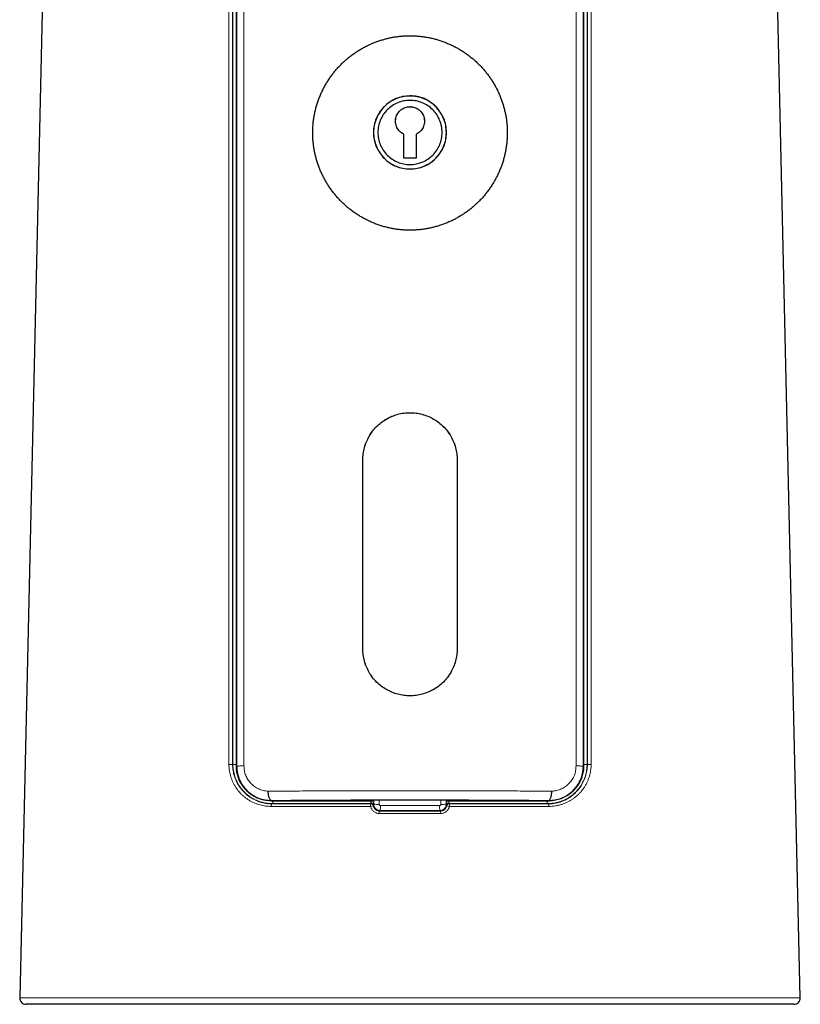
# Model space of a CAD drawing. Header units: millimetres. Extents: x 8 to 947, y 12 to 1137.
# Tile 27 of 41: x 459 to 521, y 655 to 733. Entities that reach past the tile are written whole.
import ezdxf

# ---------------------------------------------------------------- set-up
doc = ezdxf.new("R2010")
doc.units = ezdxf.units.MM

msp = doc.modelspace()

# ---------------------------------------------------------------- linework, layer by layer
at = {"color": 8, "linetype": 'Continuous', "lineweight": 0}
for p, q in [((476.333, 674.046), (476.337, 807.5)), ((476.869, 807.522), (476.888, 674.067)), ((503.255, 674.067), (503.274, 807.522)), ((503.807, 807.5), (503.811, 674.046)), ((486.328, 698.372), (486.322, 698.373)), ((493.815, 698.372), (493.822, 698.373)), ((486.328, 683.376), (486.322, 683.377)), ((493.815, 683.376), (493.822, 683.377)), ((475.988, 674.18), (476.016, 674.181)), ((476.29, 674.046), (476.333, 674.046)), ((503.853, 674.046), (503.811, 674.046)), ((504.127, 674.181), (504.155, 674.18)), ((479.072, 671.294), (479.072, 671.322)), ((479.122, 671.077), (479.122, 671.046)), ((486.968, 671.273), (486.968, 671.338)), ((487.189, 671.339), (487.189, 671.268)), ((487.195, 671.022), (487.195, 671.339)), ((487.631, 671.34), (487.63, 671.013)), ((492.513, 671.013), (492.513, 671.34)), ((492.948, 671.339), (492.948, 671.022)), ((492.954, 671.268), (492.954, 671.339)), ((493.176, 671.338), (493.176, 671.273)), ((501.021, 671.046), (501.022, 671.077)), ((501.071, 671.294), (501.071, 671.322)), ((487.187, 671.015), (487.195, 671.022)), ((487.695, 670.522), (487.653, 670.48)), ((492.491, 670.48), (492.448, 670.522)), ((492.948, 671.022), (492.956, 671.015)), ((459.083, 655.642), (521.06, 655.642))]:
    msp.add_line(p, q, dxfattribs=at)
at = {"color": 7, "linetype": 'Continuous', "lineweight": 30}
for p, q in [((461.114, 744.931), (459.083, 655.642)), ((521.06, 655.642), (519.029, 744.932)), ((489.572, 722.338), (489.572, 724.253)), ((489.573, 724.252), (489.572, 724.253)), ((489.573, 722.34), (489.573, 724.252)), ((490.57, 724.252), (490.572, 724.253)), ((490.57, 724.252), (490.57, 722.34)), ((490.572, 724.253), (490.572, 722.338)), ((489.573, 722.34), (489.572, 722.338)), ((490.572, 722.338), (489.572, 722.338)), ((490.57, 722.34), (489.573, 722.34)), ((490.57, 722.34), (490.572, 722.338)), ((486.322, 683.377), (486.322, 698.373)), ((486.328, 683.376), (486.328, 698.372)), ((493.815, 698.372), (493.815, 683.376)), ((493.822, 698.373), (493.822, 683.377)), ((520.56, 655.131), (459.583, 655.131))]:
    msp.add_line(p, q, dxfattribs=at)
at = {"color": 8, "linetype": 'Continuous', "lineweight": 0, "flags": 128}
for points in [[(479.196, 671.272), (479.195, 671.239), (479.191, 671.206), (479.186, 671.175), (479.178, 671.148), (479.169, 671.124), (479.159, 671.104), (479.147, 671.09), (479.135, 671.08), (479.122, 671.077)], [(486.966, 671.049), (486.991, 671.073), (486.995, 671.077)], [(486.971, 671.146), (487.008, 671.145), (487.043, 671.14), (487.077, 671.131), (487.108, 671.119), (487.135, 671.102), (487.157, 671.083), (487.173, 671.062), (487.184, 671.038), (487.187, 671.015)], [(492.956, 671.015), (492.96, 671.038), (492.97, 671.062), (492.986, 671.083), (493.008, 671.102), (493.035, 671.119), (493.066, 671.131), (493.1, 671.14), (493.136, 671.145), (493.172, 671.146)], [(493.149, 671.077), (493.173, 671.053), (493.177, 671.049)], [(501.022, 671.077), (501.009, 671.08), (500.996, 671.09), (500.985, 671.104), (500.974, 671.124), (500.965, 671.148), (500.958, 671.175), (500.952, 671.206), (500.949, 671.239), (500.947, 671.272)], [(479.122, 671.046), (479.11, 671.043), (479.098, 671.034), (479.087, 671.019), (479.077, 671), (479.068, 670.976), (479.061, 670.948), (479.056, 670.917), (479.053, 670.885), (479.051, 670.851)], [(487.191, 670.915), (487.174, 670.897), (487.163, 670.887)], [(492.98, 670.887), (492.963, 670.904), (492.952, 670.915)], [(501.021, 671.046), (501.034, 671.043), (501.045, 671.034), (501.056, 671.019), (501.066, 671), (501.075, 670.976), (501.082, 670.948), (501.087, 670.917), (501.091, 670.885), (501.092, 670.851)]]:
    msp.add_lwpolyline(points, dxfattribs=at)
at = {"color": 8, "linetype": 'Continuous', "lineweight": 0}
for centre, radius, start, end in [((475.792, 670.95), 3.236, 86.52786, 91.7355), ((476.207, 677.306), 3.131, 266.49941, 271.53518), ((503.936, 677.304), 3.129, 268.4683, 273.50093), ((504.351, 670.95), 3.236, 88.2645, 93.47214), ((487.027, 668.77), 2.503, 86.28661, 91.36271), ((486.995, 670.877), 0.2, 10.90903, 90.08718), ((493.149, 670.877), 0.2, 89.91282, 169.09097), ((493.12, 668.57), 2.703, 88.82532, 93.52536), ((487.437, 670.902), 0.494, 162.67354, 185.63159), ((487.261, 669.526), 1.364, 94.11234, 103.3315), ((486.967, 670.849), 0.2, 10.91351, 90.08819), ((487.522, 676.248), 5.236, 266.42038, 271.18558), ((488.259, 670.332), 0.625, 166.32367, 184.38371), ((486.512, 670.822), 1.221, 345.79503, 4.29194), ((493.632, 670.822), 1.221, 175.70806, 194.20497), ((491.834, 670.328), 0.674, 356.28459, 13.00803), ((492.621, 676.248), 5.236, 268.81442, 273.57962), ((493.177, 670.849), 0.2, 89.91181, 169.08649), ((492.866, 669.419), 1.472, 77.00692, 85.54924), ((492.667, 670.898), 0.532, 355.20348, 16.4914)]:
    msp.add_arc(centre, radius, start, end, dxfattribs=at)
at = {"color": 7, "linetype": 'Continuous', "lineweight": 30}
for centre, start, end in [((459.583, 655.631), 178.69715, 270), ((520.56, 655.631), 270, 1.30285)]:
    msp.add_arc(centre, 0.5, start, end, dxfattribs=at)
at = {"color": 8, "linetype": 'Continuous', "lineweight": 0}
for major_axis, start_param, end_param in [((30.443, 0), 4.632842, 4.791936), ((28.029, 0), 4.627493, 4.797285)]:
    msp.add_ellipse((490.072, 671.01), major_axis=major_axis, ratio=0.017455, start_param=start_param, end_param=end_param, dxfattribs=at)
for points, knots in [([(475.694, 674.185), (475.693, 685.149), (475.691, 707.076), (475.688, 743.996), (475.685, 777.449), (475.683, 799.938), (475.683, 807.435)], [0, 0, 0, 0, 0.246833, 0.493666, 0.831222, 1, 1, 1, 1]), ([(475.987, 807.43), (475.987, 799.934), (475.987, 777.445), (475.988, 743.992), (475.988, 707.071), (475.988, 685.144), (475.988, 674.18)], [0, 0, 0, 0, 0.168778, 0.506334, 0.753167, 1, 1, 1, 1]), ([(476.016, 674.181), (476.016, 681.677), (476.016, 704.167), (476.016, 737.62), (476.016, 774.54), (476.015, 796.467), (476.015, 807.431)], [0, 0, 0, 0, 0.168777, 0.506331, 0.753165, 1, 1, 1, 1]), ([(504.128, 807.431), (504.128, 799.934), (504.128, 777.445), (504.128, 743.992), (504.128, 707.072), (504.128, 685.144), (504.127, 674.181)], [0, 0, 0, 0, 0.168777, 0.506331, 0.753165, 1, 1, 1, 1]), ([(504.155, 674.18), (504.155, 681.677), (504.156, 704.167), (504.156, 737.62), (504.156, 774.54), (504.156, 796.467), (504.156, 807.43)], [0, 0, 0, 0, 0.168778, 0.506334, 0.753167, 1, 1, 1, 1]), ([(504.461, 807.435), (504.46, 796.472), (504.458, 774.545), (504.454, 737.625), (504.452, 704.171), (504.45, 681.682), (504.449, 674.185)], [0, 0, 0, 0, 0.246833, 0.493666, 0.831222, 1, 1, 1, 1]), ([(479.051, 670.851), (478.977, 670.853), (478.827, 670.855), (478.604, 670.879), (478.383, 670.916), (478.165, 670.967), (477.951, 671.032), (477.737, 671.114), (477.523, 671.213), (477.311, 671.331), (477.106, 671.464), (476.911, 671.612), (476.728, 671.774), (476.557, 671.949), (476.398, 672.138), (476.252, 672.339), (476.121, 672.551), (476.009, 672.768), (475.916, 672.986), (475.84, 673.205), (475.779, 673.431), (475.733, 673.66), (475.708, 673.864), (475.696, 674.039), (475.695, 674.136), (475.694, 674.185)], [0, 0, 0, 0, 0.0435098, 0.0871829, 0.1309425, 0.1747058, 0.2183873, 0.2619028, 0.3092492, 0.3567613, 0.4043227, 0.4518215, 0.4991566, 0.5459955, 0.5930332, 0.6401195, 0.6871208, 0.7339289, 0.7764714, 0.8192042, 0.8619879, 0.9046942, 0.9472143, 0.9736071, 1, 1, 1, 1]), ([(475.988, 674.18), (475.988, 674.18), (475.988, 674.135), (475.99, 674.043), (476.001, 673.879), (476.025, 673.688), (476.067, 673.472), (476.124, 673.26), (476.195, 673.054), (476.282, 672.849), (476.386, 672.645), (476.509, 672.446), (476.645, 672.257), (476.793, 672.08), (476.952, 671.915), (477.124, 671.763), (477.305, 671.623), (477.496, 671.498), (477.695, 671.387), (477.907, 671.288), (478.134, 671.203), (478.374, 671.134), (478.62, 671.084), (478.87, 671.053), (479.038, 671.046), (479.122, 671.046), (479.122, 671.046)], [0, 0, 0, 0, 0.0000115, 0.0263228, 0.052634, 0.0950718, 0.1376968, 0.180401, 0.2230548, 0.2655169, 0.3123403, 0.3593563, 0.4064581, 0.4535123, 0.500368, 0.5477729, 0.59534, 0.6429691, 0.6905493, 0.7379653, 0.7902321, 0.842713, 0.895261, 0.9477309, 0.9999885, 1, 1, 1, 1]), ([(479.122, 671.077), (479.122, 671.077), (479.041, 671.077), (478.879, 671.083), (478.638, 671.112), (478.4, 671.158), (478.177, 671.221), (477.97, 671.295), (477.777, 671.38), (477.59, 671.478), (477.41, 671.588), (477.23, 671.715), (477.052, 671.862), (476.88, 672.028), (476.719, 672.209), (476.575, 672.399), (476.447, 672.596), (476.337, 672.801), (476.241, 673.014), (476.16, 673.236), (476.097, 673.465), (476.051, 673.7), (476.022, 673.939), (476.016, 674.1), (476.016, 674.18), (476.016, 674.181)], [0, 0, 0, 0, 0.0000117, 0.0508812, 0.1018859, 0.1528944, 0.2037688, 0.2480297, 0.2924247, 0.336862, 0.3812512, 0.4255074, 0.47515, 0.5249329, 0.5747041, 0.6243309, 0.6710717, 0.7179547, 0.7648258, 0.8115501, 0.8585792, 0.9057798, 0.9529715, 0.9999883, 1, 1, 1, 1]), ([(476.333, 674.046), (476.344, 674.048), (476.366, 674.052), (476.487, 674.058), (476.661, 674.064), (476.813, 674.066), (476.888, 674.067)], [0, 0, 0, 0, 0.245451, 0.5, 0.754549, 1, 1, 1, 1]), ([(479.072, 671.322), (478.903, 671.331), (478.562, 671.347), (478.07, 671.49), (477.607, 671.718), (477.188, 672.035), (476.832, 672.441), (476.557, 672.923), (476.37, 673.465), (476.345, 673.851), (476.333, 674.046)], [0, 0, 0, 0, 0.121118, 0.242673, 0.364772, 0.487832, 0.612886, 0.739949, 0.868698, 1, 1, 1, 1]), ([(476.888, 674.067), (476.894, 673.94), (476.907, 673.684), (477.021, 673.315), (477.195, 672.973), (477.436, 672.67), (477.725, 672.416), (478.059, 672.223), (478.425, 672.095), (478.685, 672.069), (478.817, 672.056)], [0, 0, 0, 0, 0.117796, 0.238404, 0.360408, 0.483423, 0.61273, 0.7391, 0.866807, 1, 1, 1, 1]), ([(501.021, 671.046), (501.021, 671.046), (501.104, 671.046), (501.268, 671.053), (501.511, 671.082), (501.751, 671.129), (501.976, 671.192), (502.186, 671.268), (502.381, 671.354), (502.57, 671.453), (502.752, 671.565), (502.933, 671.694), (503.113, 671.842), (503.288, 672.012), (503.451, 672.195), (503.596, 672.388), (503.724, 672.588), (503.835, 672.793), (503.931, 673.008), (504.011, 673.231), (504.075, 673.462), (504.121, 673.698), (504.149, 673.938), (504.155, 674.1), (504.155, 674.18), (504.155, 674.18)], [0, 0, 0, 0, 0.000012, 0.051074, 0.10227, 0.153471, 0.204539, 0.249035, 0.293663, 0.338333, 0.382955, 0.427446, 0.477474, 0.527643, 0.577798, 0.627808, 0.674274, 0.720882, 0.767474, 0.813918, 0.860355, 0.906965, 0.953566, 0.999988, 1, 1, 1, 1]), ([(504.127, 674.181), (504.127, 674.18), (504.127, 674.124), (504.124, 674.01), (504.109, 673.824), (504.079, 673.622), (504.032, 673.407), (503.969, 673.197), (503.893, 672.992), (503.801, 672.789), (503.691, 672.589), (503.563, 672.392), (503.422, 672.207), (503.269, 672.033), (503.104, 671.873), (502.928, 671.726), (502.741, 671.593), (502.546, 671.473), (502.344, 671.369), (502.135, 671.28), (501.92, 671.207), (501.701, 671.149), (501.477, 671.108), (501.25, 671.083), (501.098, 671.077), (501.022, 671.077), (501.022, 671.077)], [0, 0, 0, 0, 0.000012, 0.033312, 0.066613, 0.109798, 0.15317, 0.196619, 0.240015, 0.28322, 0.330663, 0.378305, 0.42603, 0.473703, 0.521173, 0.568952, 0.6169, 0.664912, 0.712871, 0.76066, 0.808416, 0.85634, 0.904318, 0.952236, 0.999988, 1, 1, 1, 1]), ([(503.811, 674.046), (503.799, 673.85), (503.775, 673.464), (503.589, 672.921), (503.313, 672.44), (502.955, 672.036), (502.537, 671.716), (502.074, 671.488), (501.582, 671.346), (501.241, 671.33), (501.071, 671.322)], [0, 0, 0, 0, 0.131927, 0.26017, 0.386661, 0.512101, 0.635628, 0.757336, 0.878482, 1, 1, 1, 1]), ([(504.449, 674.185), (504.448, 674.116), (504.446, 673.979), (504.425, 673.774), (504.394, 673.571), (504.35, 673.371), (504.289, 673.159), (504.209, 672.938), (504.106, 672.709), (503.987, 672.49), (503.859, 672.292), (503.726, 672.114), (503.59, 671.954), (503.445, 671.804), (503.292, 671.664), (503.126, 671.529), (502.945, 671.401), (502.75, 671.283), (502.547, 671.178), (502.339, 671.086), (502.114, 671.006), (501.873, 670.939), (501.616, 670.889), (501.355, 670.857), (501.18, 670.853), (501.092, 670.851)], [0, 0, 0, 0, 0.037219, 0.074569, 0.111971, 0.149332, 0.18656, 0.233035, 0.279656, 0.326293, 0.372788, 0.412741, 0.452804, 0.492912, 0.532989, 0.572956, 0.617382, 0.661939, 0.706545, 0.751109, 0.79554, 0.846591, 0.897775, 0.948955, 1, 1, 1, 1]), ([(501.326, 672.056), (501.459, 672.069), (501.718, 672.095), (502.085, 672.223), (502.419, 672.416), (502.71, 672.674), (502.954, 672.975), (503.131, 673.314), (503.239, 673.681), (503.25, 673.937), (503.255, 674.067)], [0, 0, 0, 0, 0.133164, 0.260801, 0.387057, 0.516217, 0.642891, 0.762294, 0.879537, 1, 1, 1, 1]), ([(503.811, 674.046), (503.8, 674.048), (503.777, 674.052), (503.656, 674.058), (503.482, 674.064), (503.33, 674.066), (503.255, 674.067)], [0, 0, 0, 0, 0.245451, 0.5, 0.754549, 1, 1, 1, 1]), ([(478.817, 672.056), (479.417, 672.061), (480.616, 672.07), (482.464, 672.081), (484.339, 672.09), (486.238, 672.096), (488.151, 672.1), (490.072, 672.101), (491.992, 672.1), (493.906, 672.096), (495.804, 672.09), (497.679, 672.081), (499.527, 672.07), (500.727, 672.061), (501.326, 672.056)], [0, 0, 0, 0, 0.083336, 0.166671, 0.250004, 0.333336, 0.416668, 0.5, 0.583332, 0.666663, 0.749996, 0.833329, 0.916664, 1, 1, 1, 1]), ([(478.706, 671.316), (478.72, 671.313), (478.807, 671.295), (478.97, 671.278), (479.121, 671.274), (479.196, 671.272)], [0, 0, 0, 0, 0.084404, 0.542808, 1, 1, 1, 1]), ([(501.071, 671.322), (500.481, 671.327), (499.304, 671.337), (497.495, 671.348), (495.666, 671.357), (493.817, 671.364), (491.951, 671.368), (490.073, 671.369), (488.191, 671.367), (486.319, 671.364), (484.467, 671.357), (482.639, 671.348), (480.835, 671.337), (479.661, 671.327), (479.072, 671.322)], [0, 0, 0, 0, 0.083927, 0.167332, 0.250423, 0.333408, 0.416493, 0.499879, 0.583513, 0.667044, 0.750223, 0.833146, 0.916295, 1, 1, 1, 1]), ([(486.995, 671.077), (486.783, 671.077), (486.359, 671.077), (485.726, 671.077), (485.095, 671.077), (484.464, 671.077), (483.835, 671.077), (483.207, 671.077), (482.583, 671.077), (481.928, 671.077), (481.243, 671.077), (480.529, 671.077), (479.822, 671.077), (479.354, 671.077), (479.122, 671.077), (479.122, 671.077)], [0, 0, 0, 0, 0.078472, 0.156963, 0.235454, 0.313926, 0.393025, 0.472143, 0.551261, 0.63036, 0.722642, 0.814924, 0.907458, 0.999993, 1, 1, 1, 1]), ([(479.196, 671.272), (479.427, 671.272), (479.889, 671.272), (480.592, 671.272), (481.301, 671.272), (481.979, 671.272), (482.623, 671.272), (483.232, 671.272), (483.845, 671.272), (484.462, 671.273), (485.084, 671.273), (485.71, 671.273), (486.338, 671.273), (486.758, 671.273), (486.968, 671.273)], [0, 0, 0, 0, 0.092838, 0.185675, 0.278767, 0.371858, 0.45006, 0.528281, 0.606502, 0.684704, 0.763518, 0.842352, 0.921186, 1, 1, 1, 1]), ([(486.971, 671.146), (486.971, 671.155), (486.97, 671.173), (486.968, 671.205), (486.968, 671.238), (486.968, 671.261), (486.968, 671.273)], [0, 0, 0, 0, 0.2579559, 0.4979137, 0.7449992, 1, 1, 1, 1]), ([(486.995, 671.077), (486.993, 671.078), (486.991, 671.079), (486.986, 671.089), (486.98, 671.103), (486.974, 671.121), (486.972, 671.138), (486.971, 671.146)], [0, 0, 0, 0, 0.200181, 0.39817, 0.60151, 0.797682, 1, 1, 1, 1]), ([(487.189, 671.268), (487.189, 671.244), (487.189, 671.199), (487.189, 671.133), (487.188, 671.07), (487.188, 671.033), (487.187, 671.015)], [0, 0, 0, 0, 0.255468, 0.495547, 0.742645, 1, 1, 1, 1]), ([(492.956, 671.015), (492.956, 671.033), (492.955, 671.071), (492.955, 671.134), (492.954, 671.2), (492.954, 671.245), (492.954, 671.268)], [0, 0, 0, 0, 0.253313, 0.514882, 0.75397, 1, 1, 1, 1]), ([(493.172, 671.146), (493.171, 671.138), (493.169, 671.122), (493.164, 671.103), (493.158, 671.089), (493.152, 671.079), (493.15, 671.078), (493.149, 671.077)], [0, 0, 0, 0, 0.1903551, 0.3903605, 0.5960549, 0.795116, 1, 1, 1, 1]), ([(501.022, 671.077), (501.022, 671.077), (500.815, 671.077), (500.399, 671.077), (499.77, 671.077), (499.135, 671.077), (498.496, 671.077), (497.852, 671.077), (497.203, 671.077), (496.551, 671.077), (495.888, 671.077), (495.213, 671.077), (494.527, 671.077), (493.839, 671.077), (493.379, 671.077), (493.149, 671.077)], [0, 0, 0, 0, 0.000007, 0.082342, 0.1647, 0.247057, 0.329392, 0.411727, 0.494084, 0.576441, 0.658776, 0.74407, 0.829388, 0.914706, 1, 1, 1, 1]), ([(493.176, 671.273), (493.176, 671.262), (493.176, 671.239), (493.175, 671.206), (493.174, 671.174), (493.173, 671.155), (493.172, 671.146)], [0, 0, 0, 0, 0.238657, 0.484417, 0.738014, 1, 1, 1, 1]), ([(493.176, 671.273), (493.395, 671.273), (493.834, 671.273), (494.49, 671.273), (495.143, 671.273), (495.794, 671.273), (496.442, 671.272), (497.086, 671.272), (497.727, 671.272), (498.371, 671.272), (499.017, 671.272), (499.667, 671.272), (500.311, 671.272), (500.735, 671.272), (500.947, 671.272)], [0, 0, 0, 0, 0.082348, 0.164717, 0.247087, 0.329435, 0.411782, 0.494152, 0.576522, 0.65887, 0.74414, 0.829435, 0.91473, 1, 1, 1, 1]), ([(500.947, 671.272), (501.018, 671.274), (501.159, 671.278), (501.324, 671.294), (501.418, 671.313), (501.442, 671.317)], [0, 0, 0, 0, 0.425241, 0.851953, 1, 1, 1, 1]), ([(486.946, 670.853), (486.679, 670.853), (486.144, 670.853), (485.345, 670.853), (484.549, 670.853), (483.758, 670.853), (482.966, 670.853), (482.174, 670.852), (481.383, 670.852), (480.598, 670.852), (479.82, 670.851), (479.308, 670.851), (479.051, 670.851)], [0, 0, 0, 0, 0.099079, 0.19821, 0.297358, 0.396489, 0.495569, 0.596419, 0.697323, 0.798246, 0.89915, 1, 1, 1, 1]), ([(479.122, 671.046), (479.122, 671.046), (479.371, 671.047), (479.873, 671.047), (480.632, 671.047), (481.397, 671.047), (482.169, 671.048), (482.951, 671.048), (483.742, 671.048), (484.542, 671.048), (485.347, 671.049), (486.155, 671.049), (486.696, 671.049), (486.966, 671.049)], [0, 0, 0, 0, 0.000007, 0.099086, 0.198217, 0.297365, 0.396495, 0.495574, 0.596423, 0.697326, 0.798248, 0.899151, 1, 1, 1, 1]), ([(487.637, 670.284), (487.608, 670.286), (487.551, 670.288), (487.466, 670.304), (487.373, 670.333), (487.276, 670.38), (487.179, 670.449), (487.095, 670.534), (487.027, 670.631), (486.974, 670.738), (486.956, 670.815), (486.946, 670.853)], [0, 0, 0, 0, 0.088684, 0.177698, 0.266383, 0.389114, 0.511842, 0.633989, 0.756131, 0.878068, 1, 1, 1, 1]), ([(487.163, 670.887), (487.17, 670.859), (487.183, 670.804), (487.22, 670.728), (487.268, 670.658), (487.328, 670.598), (487.397, 670.549), (487.475, 670.51), (487.561, 670.485), (487.622, 670.482), (487.653, 670.48)], [0, 0, 0, 0, 0.122229, 0.244464, 0.366803, 0.489145, 0.611833, 0.73452, 0.867263, 1, 1, 1, 1]), ([(487.187, 671.015), (487.187, 671.003), (487.187, 670.979), (487.189, 670.952), (487.191, 670.932), (487.192, 670.918), (487.191, 670.916), (487.191, 670.915)], [0, 0, 0, 0, 0.187532, 0.37962, 0.582373, 0.788419, 1, 1, 1, 1]), ([(487.695, 670.522), (487.667, 670.524), (487.61, 670.527), (487.528, 670.549), (487.451, 670.583), (487.381, 670.631), (487.319, 670.689), (487.268, 670.757), (487.23, 670.833), (487.208, 670.905), (487.197, 670.968), (487.196, 671.004), (487.195, 671.022)], [0, 0, 0, 0, 0.107684, 0.215368, 0.322997, 0.430626, 0.538392, 0.646158, 0.753936, 0.861714, 0.930857, 1, 1, 1, 1]), ([(487.63, 671.013), (487.631, 671.006), (487.632, 670.988), (487.644, 670.96), (487.666, 670.934), (487.696, 670.917), (487.718, 670.914), (487.729, 670.913)], [0, 0, 0, 0, 0.139321, 0.355826, 0.571574, 0.786104, 1, 1, 1, 1]), ([(487.729, 670.913), (487.862, 670.913), (488.128, 670.913), (488.571, 670.912), (489.06, 670.912), (489.593, 670.911), (490.128, 670.911), (490.662, 670.911), (491.198, 670.912), (491.782, 670.912), (492.187, 670.913), (492.414, 670.913)], [0, 0, 0, 0, 0.085269, 0.170555, 0.284302, 0.398059, 0.511806, 0.625937, 0.740078, 0.854209, 1, 1, 1, 1]), ([(492.414, 670.913), (492.422, 670.914), (492.44, 670.915), (492.468, 670.927), (492.493, 670.95), (492.51, 670.98), (492.512, 671.002), (492.513, 671.013)], [0, 0, 0, 0, 0.139442, 0.353833, 0.568679, 0.784011, 1, 1, 1, 1]), ([(492.948, 671.022), (492.947, 670.994), (492.944, 670.938), (492.922, 670.856), (492.887, 670.779), (492.84, 670.709), (492.782, 670.647), (492.714, 670.596), (492.639, 670.558), (492.567, 670.535), (492.503, 670.524), (492.467, 670.523), (492.448, 670.522)], [0, 0, 0, 0, 0.10742, 0.214841, 0.322139, 0.429437, 0.536916, 0.644396, 0.752111, 0.859826, 0.929913, 1, 1, 1, 1]), ([(492.491, 670.48), (492.519, 670.481), (492.575, 670.484), (492.657, 670.506), (492.734, 670.541), (492.804, 670.589), (492.866, 670.647), (492.918, 670.717), (492.958, 670.797), (492.973, 670.857), (492.98, 670.887)], [0, 0, 0, 0, 0.122391, 0.244786, 0.367267, 0.489751, 0.612484, 0.735215, 0.867611, 1, 1, 1, 1]), ([(493.197, 670.853), (493.191, 670.826), (493.178, 670.77), (493.146, 670.69), (493.1, 670.605), (493.035, 670.519), (492.949, 670.436), (492.85, 670.37), (492.741, 670.321), (492.626, 670.291), (492.546, 670.286), (492.507, 670.284)], [0, 0, 0, 0, 0.088003, 0.1763421, 0.2643501, 0.3868988, 0.5094524, 0.6319994, 0.7545486, 0.8772748, 1, 1, 1, 1]), ([(492.952, 670.915), (492.952, 670.916), (492.951, 670.918), (492.952, 670.932), (492.954, 670.953), (492.956, 670.979), (492.956, 671.003), (492.956, 671.015)], [0, 0, 0, 0, 0.209511, 0.422211, 0.62043, 0.822186, 1, 1, 1, 1]), ([(493.177, 671.049), (493.434, 671.049), (493.947, 671.049), (494.715, 671.049), (495.479, 671.048), (496.243, 671.048), (497.005, 671.048), (497.765, 671.048), (498.52, 671.048), (499.168, 671.047), (499.711, 671.047), (500.15, 671.047), (500.587, 671.047), (500.877, 671.047), (501.021, 671.046), (501.021, 671.046)], [0, 0, 0, 0, 0.095779, 0.19159, 0.2874, 0.383179, 0.479969, 0.576791, 0.673613, 0.770403, 0.827774, 0.885144, 0.942569, 0.999993, 1, 1, 1, 1]), ([(501.092, 670.851), (500.946, 670.851), (500.655, 670.851), (500.215, 670.851), (499.773, 670.852), (499.23, 670.852), (498.583, 670.852), (497.831, 670.852), (497.074, 670.853), (496.309, 670.853), (495.538, 670.853), (494.761, 670.853), (493.981, 670.853), (493.458, 670.853), (493.197, 670.853)], [0, 0, 0, 0, 0.057372, 0.114744, 0.17217, 0.229596, 0.325375, 0.421185, 0.516996, 0.612775, 0.709565, 0.806388, 0.90321, 1, 1, 1, 1]), ([(492.507, 670.284), (492.374, 670.284), (491.975, 670.284), (491.309, 670.283), (490.536, 670.283), (489.791, 670.283), (489.072, 670.283), (488.354, 670.284), (487.876, 670.284), (487.637, 670.284)], [0, 0, 0, 0, 0.082052, 0.246167, 0.410394, 0.557633, 0.704872, 0.852436, 1, 1, 1, 1])]:
    msp.add_open_spline(points, degree=3, knots=knots, dxfattribs=at)
at = {"color": 7, "linetype": 'Continuous', "lineweight": 30}
for points, knots in [([(476.29, 674.046), (476.29, 682.093), (476.29, 703.107), (476.29, 731.125), (476.29, 765.104), (476.291, 788.574), (476.291, 805.041), (476.291, 807.5)], [0, 0, 0, 0, 0.180884, 0.472392, 0.629833, 0.944715, 1, 1, 1, 1]), ([(503.853, 807.5), (503.853, 800.5), (503.853, 779.492), (503.853, 751.48), (503.853, 716.462), (503.853, 692.985), (503.853, 676.512), (503.853, 674.046)], [0, 0, 0, 0, 0.157368, 0.472251, 0.629692, 0.944574, 1, 1, 1, 1]), ([(482.347, 724.348), (482.348, 724.243), (482.351, 724.031), (482.372, 723.715), (482.405, 723.4), (482.451, 723.083), (482.511, 722.766), (482.586, 722.449), (482.673, 722.135), (482.773, 721.829), (482.884, 721.531), (483.005, 721.24), (483.139, 720.955), (483.285, 720.673), (483.443, 720.395), (483.615, 720.122), (483.798, 719.856), (483.991, 719.598), (484.195, 719.349), (484.408, 719.108), (484.632, 718.876), (484.867, 718.652), (485.113, 718.436), (485.371, 718.228), (485.638, 718.031), (485.912, 717.847), (486.192, 717.675), (486.478, 717.516), (486.771, 717.369), (487.073, 717.233), (487.384, 717.108), (487.704, 716.997), (488.029, 716.899), (488.351, 716.818), (488.669, 716.752), (488.982, 716.7), (489.297, 716.661), (489.617, 716.635), (489.941, 716.623), (490.269, 716.624), (490.596, 716.64), (490.915, 716.668), (491.226, 716.71), (491.529, 716.762), (491.828, 716.826), (492.128, 716.903), (492.427, 716.993), (492.724, 717.096), (493.017, 717.211), (493.303, 717.336), (493.583, 717.473), (493.856, 717.62), (494.122, 717.778), (494.384, 717.948), (494.641, 718.129), (494.893, 718.323), (495.136, 718.527), (495.372, 718.741), (495.6, 718.966), (495.82, 719.201), (496.03, 719.446), (496.232, 719.701), (496.424, 719.967), (496.607, 720.244), (496.778, 720.529), (496.936, 720.819), (497.081, 721.114), (497.212, 721.414), (497.331, 721.719), (497.439, 722.033), (497.533, 722.354), (497.614, 722.683), (497.681, 723.016), (497.732, 723.344), (497.768, 723.666), (497.79, 723.982), (497.799, 724.299), (497.794, 724.62), (497.776, 724.943), (497.744, 725.269), (497.699, 725.593), (497.64, 725.908), (497.57, 726.214), (497.489, 726.511), (497.397, 726.804), (497.292, 727.096), (497.175, 727.386), (497.044, 727.673), (496.902, 727.955), (496.749, 728.23), (496.585, 728.497), (496.412, 728.757), (496.227, 729.01), (496.031, 729.257), (495.824, 729.498), (495.605, 729.733), (495.376, 729.958), (495.137, 730.174), (494.889, 730.38), (494.633, 730.577), (494.368, 730.762), (494.092, 730.939), (493.807, 731.105), (493.512, 731.26), (493.21, 731.402), (492.906, 731.53), (492.6, 731.644), (492.292, 731.743), (491.981, 731.83), (491.663, 731.905), (491.338, 731.966), (491.008, 732.014), (490.676, 732.047), (490.349, 732.066), (490.028, 732.071), (489.714, 732.062), (489.401, 732.041), (489.086, 732.007), (488.77, 731.96), (488.453, 731.898), (488.139, 731.824), (487.832, 731.737), (487.532, 731.64), (487.24, 731.531), (486.953, 731.411), (486.669, 731.278), (486.388, 731.133), (486.11, 730.974), (485.84, 730.805), (485.577, 730.624), (485.321, 730.433), (485.074, 730.232), (484.835, 730.02), (484.602, 729.797), (484.378, 729.563), (484.161, 729.316), (483.955, 729.061), (483.76, 728.798), (483.578, 728.528), (483.407, 728.251), (483.248, 727.968), (483.099, 727.674), (482.962, 727.372), (482.837, 727.06), (482.725, 726.743), (482.627, 726.418), (482.541, 726.083), (482.47, 725.741), (482.415, 725.395), (482.376, 725.047), (482.351, 724.698), (482.348, 724.465), (482.347, 724.348)], [0, 0, 0, 0, 0.006507, 0.01302, 0.019533, 0.02604, 0.032744, 0.039455, 0.046165, 0.05287, 0.059374, 0.065885, 0.072395, 0.0789, 0.085584, 0.092274, 0.098965, 0.105649, 0.112324, 0.119004, 0.125685, 0.132359, 0.139222, 0.146091, 0.152959, 0.159822, 0.166587, 0.173359, 0.18013, 0.186895, 0.193872, 0.200856, 0.207839, 0.214816, 0.221332, 0.227853, 0.234375, 0.24089, 0.247609, 0.254335, 0.26106, 0.267779, 0.274078, 0.280382, 0.286687, 0.292986, 0.299462, 0.305945, 0.312427, 0.318904, 0.325306, 0.331714, 0.338121, 0.344523, 0.351096, 0.357674, 0.364253, 0.370826, 0.377509, 0.384197, 0.390886, 0.397569, 0.404441, 0.411318, 0.418196, 0.425068, 0.431831, 0.4386, 0.445369, 0.452132, 0.459107, 0.466089, 0.473071, 0.480045, 0.486553, 0.493066, 0.49958, 0.506087, 0.512796, 0.519512, 0.526227, 0.532936, 0.539252, 0.545573, 0.551894, 0.55821, 0.564701, 0.571199, 0.577696, 0.584188, 0.590642, 0.5971, 0.603558, 0.610011, 0.616639, 0.623273, 0.629906, 0.636534, 0.64321, 0.649892, 0.656574, 0.663249, 0.670121, 0.676998, 0.683875, 0.690746, 0.69739, 0.704039, 0.710689, 0.717332, 0.724181, 0.731037, 0.737892, 0.744741, 0.75118, 0.757625, 0.764071, 0.77051, 0.777139, 0.783774, 0.790409, 0.797038, 0.803444, 0.809856, 0.816267, 0.822673, 0.829256, 0.835843, 0.842431, 0.849013, 0.855602, 0.862196, 0.86879, 0.875379, 0.882152, 0.888931, 0.895711, 0.902484, 0.909183, 0.915889, 0.922595, 0.929295, 0.936199, 0.943111, 0.950022, 0.956927, 0.964092, 0.971274, 0.978464, 0.985653, 0.992835, 1, 1, 1, 1]), ([(492.972, 724.383), (492.961, 724.194), (492.939, 723.814), (492.782, 723.327), (492.587, 722.928), (492.377, 722.612), (492.083, 722.279), (491.694, 721.954), (491.195, 721.682), (490.648, 721.521), (490.073, 721.471), (489.498, 721.52), (489.011, 721.664), (488.62, 721.858), (488.306, 722.072), (487.972, 722.367), (487.646, 722.762), (487.379, 723.269), (487.209, 723.815), (487.153, 724.382), (487.209, 724.949), (487.359, 725.436), (487.554, 725.836), (487.764, 726.154), (488.058, 726.489), (488.447, 726.816), (488.947, 727.09), (489.493, 727.252), (490.069, 727.303), (490.644, 727.254), (491.131, 727.11), (491.522, 726.914), (491.837, 726.699), (492.17, 726.404), (492.496, 726.009), (492.762, 725.501), (492.939, 724.953), (492.961, 724.572), (492.972, 724.383)], [0, 0, 0, 0, 0.0310623, 0.0625303, 0.0835365, 0.1042113, 0.1249133, 0.1567241, 0.1873271, 0.2179702, 0.2499117, 0.2818519, 0.3125116, 0.3328829, 0.3536231, 0.3750863, 0.4061524, 0.4376276, 0.4689762, 0.4999419, 0.5308517, 0.5622384, 0.5832837, 0.6039995, 0.6247465, 0.6565872, 0.6872153, 0.717882, 0.7498494, 0.7817901, 0.8124512, 0.8328242, 0.8535669, 0.8750334, 0.9060069, 0.9374239, 0.9689465, 1, 1, 1, 1]), ([(492.963, 724.382), (492.953, 724.193), (492.931, 723.813), (492.759, 723.267), (492.492, 722.764), (492.13, 722.323), (491.689, 721.962), (491.186, 721.693), (490.64, 721.527), (490.072, 721.471), (489.505, 721.527), (488.958, 721.692), (488.455, 721.961), (488.014, 722.322), (487.652, 722.763), (487.383, 723.266), (487.217, 723.812), (487.161, 724.38), (487.217, 724.95), (487.382, 725.497), (487.651, 726.001), (488.012, 726.443), (488.452, 726.806), (488.955, 727.077), (489.501, 727.244), (490.069, 727.3), (490.637, 727.245), (491.183, 727.079), (491.687, 726.809), (492.127, 726.447), (492.49, 726.005), (492.758, 725.501), (492.931, 724.953), (492.953, 724.573), (492.963, 724.382)], [0, 0, 0, 0, 0.031249, 0.062583, 0.093749, 0.125084, 0.156254, 0.187514, 0.218766, 0.249914, 0.281216, 0.312345, 0.343644, 0.374863, 0.406093, 0.437418, 0.468586, 0.499942, 0.531137, 0.562441, 0.593731, 0.624915, 0.656239, 0.68737, 0.718662, 0.749849, 0.781055, 0.812342, 0.843482, 0.874807, 0.905983, 0.937279, 0.96857, 1, 1, 1, 1]), ([(492.622, 724.385), (492.612, 724.218), (492.593, 723.884), (492.442, 723.403), (492.206, 722.96), (491.887, 722.572), (491.498, 722.254), (491.055, 722.017), (490.573, 721.871), (490.072, 721.822), (489.572, 721.871), (489.09, 722.016), (488.647, 722.253), (488.258, 722.571), (487.938, 722.959), (487.701, 723.402), (487.555, 723.883), (487.505, 724.383), (487.554, 724.884), (487.7, 725.366), (487.937, 725.81), (488.256, 726.199), (488.644, 726.519), (489.087, 726.757), (489.568, 726.903), (490.069, 726.953), (490.57, 726.904), (491.052, 726.758), (491.496, 726.521), (491.884, 726.202), (492.204, 725.813), (492.44, 725.37), (492.593, 724.887), (492.612, 724.552), (492.622, 724.385)], [0, 0, 0, 0, 0.031223, 0.062535, 0.093686, 0.125016, 0.15619, 0.187466, 0.218739, 0.249914, 0.281242, 0.312392, 0.343707, 0.374928, 0.406155, 0.437464, 0.468612, 0.499942, 0.531111, 0.562394, 0.593667, 0.624847, 0.656175, 0.687321, 0.718636, 0.749846, 0.781082, 0.812389, 0.843543, 0.874875, 0.906042, 0.937327, 0.968593, 1, 1, 1, 1]), ([(489.572, 724.253), (489.514, 724.285), (489.4, 724.346), (489.252, 724.471), (489.128, 724.619), (489.031, 724.788), (488.96, 724.97), (488.921, 725.16), (488.917, 725.353), (488.946, 725.546), (489.004, 725.733), (489.092, 725.905), (489.21, 726.059), (489.353, 726.192), (489.515, 726.301), (489.691, 726.381), (489.878, 726.428), (490.073, 726.442), (490.267, 726.427), (490.455, 726.38), (490.631, 726.3), (490.792, 726.19), (490.935, 726.057), (491.052, 725.903), (491.14, 725.73), (491.198, 725.544), (491.226, 725.351), (491.222, 725.158), (491.184, 724.97), (491.113, 724.788), (491.015, 724.619), (490.891, 724.471), (490.743, 724.346), (490.629, 724.285), (490.572, 724.253)], [0, 0, 0, 0, 0.031734, 0.062546, 0.093356, 0.125083, 0.156836, 0.187656, 0.21847, 0.250206, 0.281945, 0.312761, 0.34358, 0.375325, 0.406977, 0.437719, 0.468465, 0.500131, 0.531849, 0.56264, 0.593425, 0.62512, 0.656861, 0.687674, 0.71848, 0.750205, 0.781831, 0.812542, 0.843257, 0.874893, 0.906627, 0.937442, 0.96826, 1, 1, 1, 1]), ([(489.466, 724.316), (489.446, 724.327), (489.37, 724.37), (489.257, 724.472), (489.131, 724.619), (489.033, 724.786), (488.964, 724.967), (488.927, 725.157), (488.921, 725.351), (488.948, 725.542), (489.007, 725.727), (489.096, 725.899), (489.213, 726.054), (489.353, 726.188), (489.514, 726.295), (489.691, 726.375), (489.879, 726.423), (490.072, 726.439), (490.264, 726.423), (490.452, 726.375), (490.629, 726.295), (490.79, 726.188), (490.931, 726.055), (491.047, 725.9), (491.136, 725.727), (491.195, 725.543), (491.222, 725.351), (491.217, 725.157), (491.179, 724.967), (491.11, 724.786), (491.012, 724.619), (490.886, 724.472), (490.773, 724.37), (490.697, 724.327), (490.677, 724.316)], [0, 0, 0, 0, 0.011534, 0.044085, 0.076651, 0.109217, 0.141802, 0.174376, 0.206971, 0.239543, 0.272136, 0.304696, 0.337276, 0.369818, 0.402382, 0.434905, 0.467456, 0.499968, 0.532519, 0.565032, 0.597594, 0.630119, 0.662699, 0.695239, 0.727839, 0.760392, 0.793005, 0.825562, 0.858175, 0.890724, 0.923326, 0.955857, 0.98846, 1, 1, 1, 1]), ([(486.322, 698.373), (486.328, 698.535), (486.34, 698.861), (486.442, 699.344), (486.602, 699.812), (486.819, 700.257), (487.091, 700.667), (487.412, 701.034), (487.779, 701.356), (488.187, 701.628), (488.631, 701.846), (489.098, 702.008), (489.58, 702.106), (490.069, 702.138), (490.557, 702.107), (491.04, 702.01), (491.507, 701.849), (491.951, 701.632), (492.361, 701.359), (492.729, 701.036), (493.052, 700.668), (493.325, 700.259), (493.542, 699.815), (493.702, 699.348), (493.803, 698.864), (493.816, 698.537), (493.822, 698.373)], [0, 0, 0, 0, 0.041405, 0.082855, 0.125084, 0.167193, 0.208581, 0.249971, 0.291306, 0.332645, 0.374707, 0.416848, 0.458275, 0.499718, 0.541157, 0.582565, 0.624672, 0.666737, 0.708189, 0.749751, 0.791321, 0.832714, 0.874651, 0.916724, 0.95826, 1, 1, 1, 1]), ([(486.328, 698.372), (486.334, 698.536), (486.346, 698.863), (486.446, 699.346), (486.603, 699.812), (486.821, 700.253), (487.093, 700.662), (487.416, 701.032), (487.785, 701.357), (488.193, 701.631), (488.633, 701.849), (489.098, 702.008), (489.579, 702.105), (490.07, 702.137), (490.56, 702.105), (491.042, 702.009), (491.507, 701.851), (491.947, 701.633), (492.356, 701.359), (492.725, 701.035), (493.048, 700.665), (493.321, 700.256), (493.539, 699.815), (493.696, 699.349), (493.797, 698.865), (493.809, 698.537), (493.815, 698.372)], [0, 0, 0, 0, 0.0417341, 0.083302, 0.1251514, 0.1667172, 0.2083997, 0.2501401, 0.2916586, 0.3334021, 0.3749857, 0.4165668, 0.4582881, 0.4997682, 0.5414678, 0.5831004, 0.624624, 0.6664224, 0.7079506, 0.7496603, 0.7913565, 0.8329073, 0.8747459, 0.9163109, 0.9580013, 1, 1, 1, 1]), ([(493.822, 683.377), (493.816, 683.214), (493.803, 682.888), (493.702, 682.406), (493.543, 681.939), (493.326, 681.497), (493.054, 681.088), (492.731, 680.721), (492.364, 680.4), (491.954, 680.128), (491.51, 679.912), (491.043, 679.752), (490.562, 679.655), (490.075, 679.623), (489.587, 679.654), (489.106, 679.751), (488.638, 679.91), (488.193, 680.126), (487.783, 680.397), (487.414, 680.719), (487.091, 681.086), (486.818, 681.494), (486.601, 681.936), (486.441, 682.402), (486.34, 682.886), (486.328, 683.213), (486.322, 683.376)], [0, 0, 0, 0, 0.041471, 0.082902, 0.125027, 0.167036, 0.208455, 0.250006, 0.291443, 0.332889, 0.375061, 0.417096, 0.458421, 0.49975, 0.541054, 0.582406, 0.62452, 0.666711, 0.708216, 0.749752, 0.791346, 0.832741, 0.874657, 0.916749, 0.958283, 1, 1, 1, 1]), ([(488.531, 679.97), (488.42, 680.022), (488.16, 680.142), (487.788, 680.396), (487.418, 680.718), (487.095, 681.086), (486.822, 681.494), (486.604, 681.934), (486.447, 682.399), (486.347, 682.882), (486.334, 683.211), (486.328, 683.376)], [0, 0, 0, 0, 0.085966, 0.199758, 0.314041, 0.4283, 0.542153, 0.656791, 0.77069, 0.884924, 1, 1, 1, 1]), ([(493.815, 683.376), (493.809, 683.212), (493.797, 682.885), (493.697, 682.402), (493.54, 681.937), (493.323, 681.497), (493.05, 681.089), (492.727, 680.72), (492.358, 680.398), (491.985, 680.143), (491.724, 680.022), (491.612, 679.97)], [0, 0, 0, 0, 0.114345, 0.22824, 0.34291, 0.456794, 0.571003, 0.685373, 0.799132, 0.91351, 1, 1, 1, 1]), ([(479.072, 671.294), (479.001, 671.295), (478.863, 671.297), (478.66, 671.319), (478.463, 671.353), (478.269, 671.402), (478.08, 671.465), (477.886, 671.545), (477.689, 671.645), (477.491, 671.767), (477.303, 671.907), (477.13, 672.059), (476.974, 672.223), (476.833, 672.397), (476.705, 672.583), (476.6, 672.768), (476.515, 672.947), (476.448, 673.12), (476.391, 673.298), (476.346, 673.48), (476.314, 673.666), (476.294, 673.855), (476.291, 673.982), (476.29, 674.046)], [0, 0, 0, 0, 0.050136, 0.097232, 0.144483, 0.191788, 0.239041, 0.286138, 0.340829, 0.395694, 0.450548, 0.505226, 0.556467, 0.607878, 0.659272, 0.710489, 0.751625, 0.792929, 0.834279, 0.875562, 0.91668, 0.958341, 1, 1, 1, 1]), ([(503.853, 674.046), (503.852, 673.974), (503.848, 673.831), (503.822, 673.617), (503.781, 673.407), (503.725, 673.202), (503.653, 673.004), (503.566, 672.813), (503.467, 672.631), (503.353, 672.455), (503.224, 672.287), (503.08, 672.127), (502.926, 671.98), (502.756, 671.841), (502.57, 671.714), (502.368, 671.598), (502.157, 671.501), (501.943, 671.423), (501.728, 671.363), (501.512, 671.322), (501.293, 671.297), (501.145, 671.295), (501.071, 671.294)], [0, 0, 0, 0, 0.046836, 0.093849, 0.14087, 0.187717, 0.234433, 0.2813, 0.32818, 0.374914, 0.424276, 0.473783, 0.523302, 0.572682, 0.627437, 0.682362, 0.737293, 0.792057, 0.843975, 0.896032, 0.948086, 1, 1, 1, 1]), ([(479.072, 671.322), (479.056, 671.327), (479.024, 671.336), (478.976, 671.382), (478.93, 671.452), (478.89, 671.548), (478.857, 671.664), (478.833, 671.792), (478.819, 671.924), (478.818, 672.013), (478.817, 672.056)], [0, 0, 0, 0, 0.116842, 0.240406, 0.368896, 0.5, 0.631104, 0.759594, 0.883158, 1, 1, 1, 1]), ([(501.071, 671.322), (501.087, 671.327), (501.119, 671.336), (501.167, 671.382), (501.213, 671.452), (501.254, 671.548), (501.287, 671.664), (501.31, 671.792), (501.324, 671.924), (501.326, 672.013), (501.326, 672.056)], [0, 0, 0, 0, 0.116842, 0.240406, 0.368896, 0.5, 0.631104, 0.759594, 0.883158, 1, 1, 1, 1]), ([(501.071, 671.294), (500.822, 671.296), (500.323, 671.301), (499.565, 671.307), (498.8, 671.312), (498.029, 671.317), (497.252, 671.322), (496.47, 671.326), (495.682, 671.33), (494.933, 671.333), (494.223, 671.335), (493.553, 671.337), (492.881, 671.339), (492.208, 671.34), (491.542, 671.341), (490.883, 671.342), (490.232, 671.342), (489.581, 671.342), (488.93, 671.342), (488.28, 671.341), (487.631, 671.34), (486.982, 671.338), (486.336, 671.337), (485.691, 671.335), (485.037, 671.332), (484.375, 671.33), (483.705, 671.326), (483.038, 671.323), (482.376, 671.319), (481.712, 671.315), (481.048, 671.31), (480.384, 671.305), (479.724, 671.3), (479.289, 671.296), (479.072, 671.294)], [0, 0, 0, 0, 0.035658, 0.07133, 0.107001, 0.14266, 0.178318, 0.21399, 0.249661, 0.285319, 0.315275, 0.345243, 0.375214, 0.405182, 0.435137, 0.464005, 0.492883, 0.521764, 0.550642, 0.57951, 0.608377, 0.637255, 0.666136, 0.695014, 0.723882, 0.754233, 0.784597, 0.814966, 0.84533, 0.875681, 0.906726, 0.93777, 0.968885, 1, 1, 1, 1])]:
    msp.add_open_spline(points, degree=3, knots=knots, dxfattribs=at)

doc.saveas('drawing.dxf')
